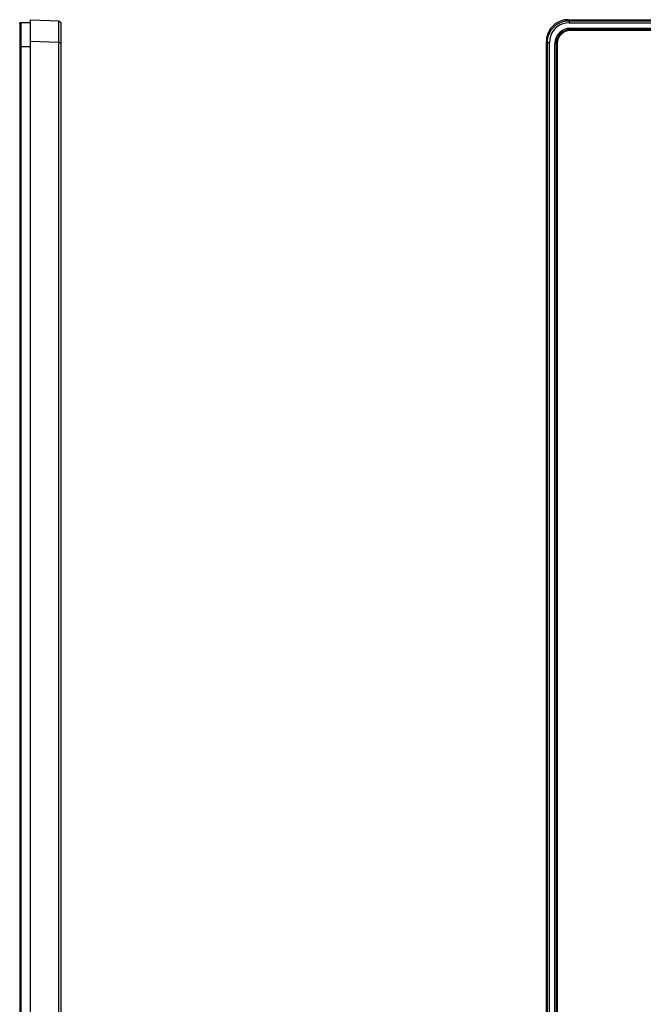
# Model space of a CAD drawing. Header units: millimetres. Extents: x 0 to 1682, y 0 to 1188.
# Tile 14 of 38: x 151 to 295, y 637 to 864. Entities that reach past the tile are written whole.
import ezdxf

# ---------------------------------------------------------------- set-up
doc = ezdxf.new("R2010")
doc.units = ezdxf.units.MM
doc.header["$LTSCALE"] = 92.51
for name, color, linetype in [('GASKET_TOPRC19_REV03_VIEW-SHAPE', 7, 'CONTINUOUS'), ('HC233237-RC1900WD-제품취출-SHAPE', 7, 'CONTINUOUS'), ('TOUCH-1951WD-SHAPE', 7, 'CONTINUOUS')]:
    doc.layers.add(name, color=color, linetype=linetype)

msp = doc.modelspace()

# ---------------------------------------------------------------- linework, layer by layer
at = {"layer": 'GASKET_TOPRC19_REV03_VIEW-SHAPE', "color": 7, "linetype": 'Continuous'}
for p, q in [((150.65813, 863.458219), (150.65813, 536.958219)), ((150.991719, 536.62463), (150.991719, 863.791808)), ((150.991719, 863.791808), (153.191719, 863.791808)), ((150.65813, 858.258219), (153.191719, 858.258219))]:
    msp.add_line(p, q, dxfattribs=at)
msp.add_open_spline([(150.65813, 863.458219), (150.65813, 863.543325), (150.729301, 863.720637), (150.906613, 863.791808), (150.991719, 863.791808)], degree=3, dxfattribs=at)
at = {"layer": 'HC233237-RC1900WD-제품취출-SHAPE', "color": 7, "linetype": 'Continuous'}
for p, q in [((153.191719, 536.008219), (153.191719, 864.408219)), ((153.191719, 864.408219), (159.709169, 864.180624)), ((159.709169, 864.180624), (160.191719, 863.680929)), ((160.191719, 536.735508), (160.191719, 863.680929)), ((277.178376, 864.408219), (277.40597, 864.180624)), ((277.178376, 864.408219), (744.584468, 864.408219)), ((277.40597, 864.180624), (277.40597, 863.680929)), ((277.40597, 864.180624), (744.356873, 864.180624)), ((277.40597, 863.680929), (744.356873, 863.680929)), ((159.716242, 862.121089), (159.716554, 862.716999)), ((277.681422, 862.408219), (277.681422, 862.452729)), ((277.681422, 862.452729), (744.081422, 862.452729)), ((277.681422, 862.408219), (744.081422, 862.408219)), ((159.709169, 859.18367), (153.191719, 859.411265)), ((159.709169, 859.18367), (159.711763, 859.965667)), ((159.709169, 541.232767), (159.709169, 859.18367)), ((159.709169, 859.18367), (160.191719, 859.18367)), ((272.181422, 541.005173), (272.181422, 859.411265)), ((272.409016, 859.18367), (272.181422, 859.411265)), ((272.409016, 541.232767), (272.409016, 859.18367)), ((272.409016, 859.18367), (272.908711, 859.18367)), ((272.908711, 541.232767), (272.908711, 859.18367)), ((274.136911, 541.508219), (274.136911, 858.908219)), ((274.136911, 858.908219), (274.181422, 858.908219)), ((274.181422, 541.508219), (274.181422, 858.908219))]:
    msp.add_line(p, q, dxfattribs=at)
for points in [[(277.178376, 864.408219), (276.3869, 864.344039), (275.633444, 864.16361), (274.909533, 863.8626), (274.240588, 863.454004), (273.645273, 862.944052), (273.135384, 862.348704), (272.72687, 861.679774), (272.425942, 860.955924), (272.245566, 860.202579), (272.181422, 859.411265)], [(272.409016, 859.18367), (272.470624, 859.965714), (272.653738, 860.728292), (272.95379, 861.452667), (273.363389, 862.121089), (273.872483, 862.717162), (274.468557, 863.226255), (275.136978, 863.635853), (275.861352, 863.935904), (276.623929, 864.119017), (277.40597, 864.180624)], [(277.40614, 863.680929), (276.691019, 863.622418), (276.011688, 863.459577), (275.360879, 863.188398), (274.760399, 862.820903), (274.226197, 862.363251), (273.768583, 861.829029), (273.401139, 861.228559), (273.130009, 860.577787), (272.967201, 859.898524), (272.908711, 859.1835)]]:
    msp.add_lwpolyline(points, dxfattribs=at)
for radius in [3.54451, 3.5]:
    msp.add_arc((277.681422, 858.908219), radius, 90, 180, dxfattribs=at)
for points, knots in [([(159.716554, 862.716999), (159.716554, 862.924188), (159.716706, 863.215729), (159.715168, 863.576012), (159.715883, 863.786657), (159.710943, 863.946861), (159.718868, 864.075741), (159.701616, 864.129523), (159.717249, 864.180342), (159.709169, 864.180624)], [0, 0, 0, 0, 0.424651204, 0.5968133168, 0.7400578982, 0.8529303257, 0.9342471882, 0.9834294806, 1, 1, 1, 1]), ([(159.711763, 859.965667), (159.712335, 860.15739), (159.714302, 860.875863), (159.715723, 861.594337), (159.716242, 862.121089)], [0, 0, 0, 0, 0.2668483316, 1, 1, 1, 1])]:
    msp.add_open_spline(points, degree=3, knots=knots, dxfattribs=at)
at = {"layer": 'TOUCH-1951WD-SHAPE', "color": 7, "linetype": 'Continuous'}
for p, q in [((277.681422, 861.908219), (277.681422, 862.108219)), ((744.081422, 862.108219), (277.681422, 862.108219)), ((744.081422, 861.908219), (277.681422, 861.908219)), ((274.481422, 858.908219), (274.481422, 570.708219)), ((274.681422, 858.908219), (274.481422, 858.908219)), ((274.681422, 858.908219), (274.681422, 570.708219))]:
    msp.add_line(p, q, dxfattribs=at)
for radius in [3.2, 3]:
    msp.add_arc((277.681422, 858.908219), radius, 90, 180, dxfattribs=at)

doc.saveas('drawing.dxf')
